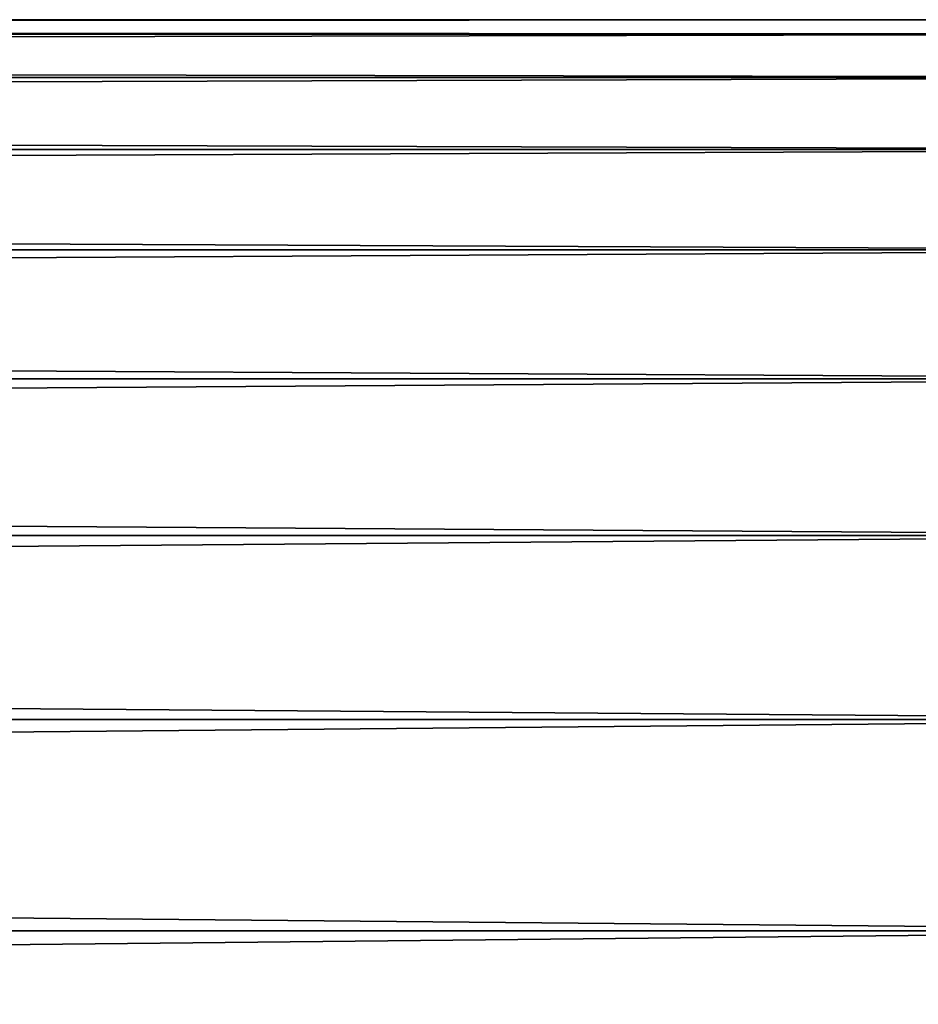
# Model space of a CAD drawing. Header units: metres. Extents: x -2 to 102, y -85 to 102.
# Tile 146 of 256: x 61.2 to 63.29, y 22.21 to 24.5. Entities that reach past the tile are written whole.
import ezdxf

# ---------------------------------------------------------------- set-up
doc = ezdxf.new("R2010")
doc.units = ezdxf.units.M
doc.layers.add('solid_21064300', color=7, linetype='CONTINUOUS')

msp = doc.modelspace()

# ---------------------------------------------------------------- linework, layer by layer
at = {"layer": 'solid_21064300'}
for points in [[(10.5, 24.5), (64.379997, 24.5), (64.379997, 24.466423, -1.282231)], [(10.5, 24.466398, -1.282376), (10.5, 24.5), (64.379997, 24.466423, -1.282231)], [(10.5, 24.466398, 1.282376), (64.379997, 24.466423, 1.282231), (64.379997, 24.5)], [(10.5, 24.5), (10.5, 24.466398, 1.282376), (64.379997, 24.5)], [(10.5, 24.466398, -1.282376), (64.379997, 24.466423, -1.282231), (64.379997, 24.365786, -2.560947)], [(10.5, 24.365784, 2.5608), (64.379997, 24.365786, 2.560947), (64.379997, 24.466423, 1.282231)], [(10.5, 24.466398, 1.282376), (10.5, 24.365784, 2.5608), (64.379997, 24.466423, 1.282231)], [(10.5, 24.365784, -2.5608), (10.5, 24.466398, -1.282376), (64.379997, 24.365786, -2.560947)], [(10.5, 24.365784, -2.5608), (64.379997, 24.365786, -2.560947), (64.379997, 24.198364, -3.832644)], [(10.5, 24.198364, 3.832644), (64.379997, 24.198364, 3.832644), (64.379997, 24.365786, 2.560947)], [(10.5, 24.365784, 2.5608), (10.5, 24.198364, 3.832644), (64.379997, 24.365786, 2.560947)], [(10.5, 24.198364, -3.832644), (10.5, 24.365784, -2.5608), (64.379997, 24.198364, -3.832644)], [(10.5, 24.198364, -3.832644), (64.379997, 24.198364, -3.832644), (64.379997, 23.964617, -5.093836)], [(10.5, 23.964569, -5.093976), (10.5, 24.198364, -3.832644), (64.379997, 23.964617, -5.093836)], [(10.5, 23.964569, 5.093976), (64.379997, 23.964617, 5.093836), (64.379997, 24.198364, 3.832644)], [(10.5, 24.198364, 3.832644), (10.5, 23.964569, 5.093976), (64.379997, 24.198364, 3.832644)], [(10.5, 23.964569, -5.093976), (64.379997, 23.964617, -5.093836), (64.379997, 23.665182, -6.341067)], [(10.5, 23.665203, 6.34092), (64.379997, 23.665182, 6.341067), (64.379997, 23.964617, 5.093836)], [(10.5, 23.964569, 5.093976), (10.5, 23.665203, 6.34092), (64.379997, 23.964617, 5.093836)], [(10.5, 23.665203, -6.34092), (10.5, 23.964569, -5.093976), (64.379997, 23.665182, -6.341067)], [(10.5, 23.665203, -6.34092), (64.379997, 23.665182, -6.341067), (64.379997, 23.300884, -7.570916)], [(10.5, 23.300884, -7.570916), (10.5, 23.665203, -6.34092), (64.379997, 23.300884, -7.570916)], [(10.5, 23.665203, 6.34092), (10.5, 23.300884, 7.570916), (64.379997, 23.665182, 6.341067)], [(10.5, 23.300884, 7.570916), (64.379997, 23.300884, 7.570916), (64.379997, 23.665182, 6.341067)], [(10.5, 23.300884, -7.570916), (64.379997, 23.300884, -7.570916), (64.379997, 22.872721, -8.780015)], [(10.5, 22.872652, -8.780146), (10.5, 23.300884, -7.570916), (64.379997, 22.872721, -8.780015)], [(10.5, 22.872652, 8.780146), (64.379997, 22.872721, 8.780015), (64.379997, 23.300884, 7.570916)], [(10.5, 23.300884, 7.570916), (10.5, 22.872652, 8.780146), (64.379997, 23.300884, 7.570916)], [(10.5, 22.872652, -8.780146), (64.379997, 22.872721, -8.780015), (64.379997, 22.381865, -9.965048)], [(10.5, 22.381908, 9.964907), (64.379997, 22.381865, 9.965048), (64.379997, 22.872721, 8.780015)], [(10.5, 22.872652, 8.780146), (10.5, 22.381908, 9.964907), (64.379997, 22.872721, 8.780015)], [(10.5, 22.381908, -9.964907), (10.5, 22.872652, -8.780146), (64.379997, 22.381865, -9.965048)], [(10.5, 22.381908, -9.964907), (64.379997, 22.381865, -9.965048), (64.379997, 21.82966, -11.122767)], [(10.5, 21.82966, -11.122767), (10.5, 22.381908, -9.964907), (64.379997, 21.82966, -11.122767)], [(10.5, 22.381908, 9.964907), (10.5, 21.82966, 11.122767), (64.379997, 22.381865, 9.965048)], [(10.5, 21.82966, 11.122767), (64.379997, 21.82966, 11.122767), (64.379997, 22.381865, 9.965048)]]:
    msp.add_3dface(points, dxfattribs=at)

doc.saveas('drawing.dxf')
